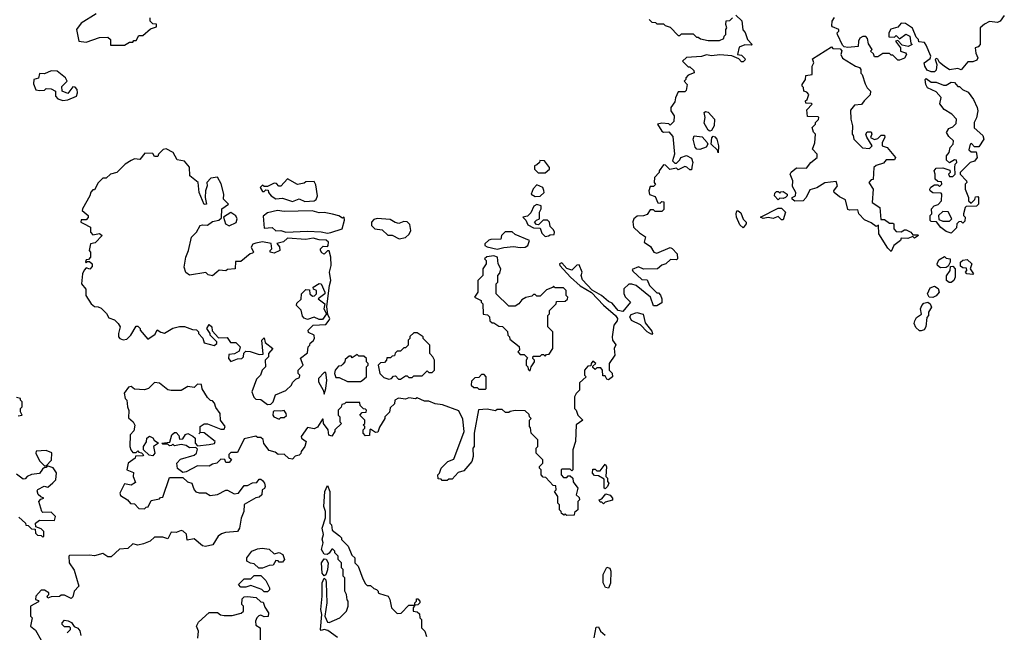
# Model space of a CAD drawing. Extents: x 2239805 to 2396427, y 665731 to 772158.
# Tile 213 of 256: x 2357805 to 2363725, y 695137 to 698824. Entities that reach past the tile are written whole.
import ezdxf

# ---------------------------------------------------------------- set-up
doc = ezdxf.new("R2010")
doc.units = 0

msp = doc.modelspace()

# ---------------------------------------------------------------- linework, layer by layer
at = {"layer": '0CON05XD'}
for points in [[(2358265, 698860), (2358175, 698802.5), (2358147.5, 698765), (2358160, 698695), (2358205, 698690), (2358285, 698717.5), (2358335, 698720), (2358350, 698705), (2358351.7, 698671.7), (2358435, 698670)], [(2358435, 698670), (2358465, 698690), (2358485, 698690), (2358491.7, 698698.3), (2358505, 698700), (2358521.7, 698728.3), (2358545, 698730), (2358591.7, 698768.3), (2358628.3, 698781.7), (2358628.3, 698798.3), (2358605, 698800), (2358590, 698815), (2358590, 698835)], [(2362111.7, 698851.7), (2362147, 698817), (2362153, 698763), (2362167, 698747), (2362180, 698705), (2362210, 698675), (2362205, 698670), (2362165, 698672.5), (2362131.7, 698658.3), (2362120, 698615), (2362145, 698610), (2362165, 698590), (2362167, 698583), (2362155, 698570), (2362145, 698570), (2362128.3, 698588.3), (2362087, 698607), (2362015, 698613.3), (2361965, 698607.5), (2361935, 698612.5), (2361905, 698603.3), (2361815, 698597.5), (2361790, 698575), (2361825, 698540), (2361835, 698540), (2361858.3, 698518.3), (2361860, 698505), (2361825, 698490), (2361810, 698475), (2361810, 698465), (2361800, 698455), (2361817.5, 698435), (2361811.7, 698398.3), (2361805, 698390), (2361765, 698390), (2361747.5, 698355), (2361745, 698330), (2361720, 698295), (2361720, 698275), (2361740, 698245), (2361738.3, 698211.7), (2361715, 698190), (2361707, 698197), (2361665, 698202.5), (2361640, 698195), (2361665, 698153.3), (2361675, 698147.5), (2361708.8, 698148.8), (2361731.7, 698121.7), (2361742.5, 698015), (2361730, 697975), (2361745, 697960), (2361755, 697960), (2361775, 697980), (2361780, 697995), (2361815, 698007.5), (2361845, 697990), (2361852.5, 697965), (2361848.3, 697948.3), (2361845, 697920), (2361835, 697920), (2361817, 697937), (2361805, 697940), (2361765, 697920), (2361755, 697930), (2361713, 697923), (2361688.3, 697948.3), (2361675, 697950), (2361650, 697915), (2361650, 697905), (2361622.5, 697875), (2361620, 697845), (2361627, 697833), (2361615, 697820), (2361595, 697820), (2361587.5, 697795), (2361591.7, 697771.7), (2361625, 697760), (2361641.7, 697721.7), (2361655, 697720), (2361665, 697730), (2361678.3, 697728.3), (2361678.3, 697681.7), (2361665, 697670), (2361625, 697670), (2361615, 697680), (2361595, 697680), (2361578.3, 697651.7), (2361556.4, 697643.6), (2361518.3, 697641.7), (2361497.5, 697625), (2361491.7, 697608.3), (2361496.4, 697576.4), (2361530.7, 697540.7), (2361568.3, 697518.3), (2361560, 697485), (2361598.3, 697458.3), (2361617.5, 697425), (2361635, 697420), (2361715, 697453.3), (2361727.7, 697447.7), (2361757.5, 697415), (2361760, 697385), (2361755, 697380), (2361718.3, 697381.7), (2361690, 697355), (2361665, 697347.5), (2361640, 697325), (2361555, 697322.5), (2361525, 697337.5), (2361488.3, 697321.7), (2361490.7, 697310.7), (2361545, 697260), (2361578.3, 697258.3), (2361592.5, 697225), (2361635, 697180), (2361645, 697180), (2361657, 697167), (2361666.7, 697145), (2361665, 697120), (2361635, 697102.5), (2361615, 697102.5), (2361597.5, 697155), (2361512.5, 697225), (2361485, 697233.3), (2361467.5, 697232.5), (2361437.5, 697205), (2361437, 697177), (2361446.1, 697156.1), (2361477.5, 697125), (2361432.3, 697067.7), (2361403.8, 697073.8), (2361367.7, 697117.7), (2361345, 697127.5), (2361302.5, 697165)], [(2361590, 698825), (2361605, 698810), (2361627, 698807), (2361635, 698800), (2361675, 698800), (2361685, 698790), (2361715, 698780), (2361765, 698730), (2361775, 698730), (2361785, 698740), (2361855, 698740), (2361875, 698720), (2361885, 698720), (2361898.3, 698708.3), (2361945, 698700), (2362011.7, 698698.3), (2362038.3, 698711.7), (2362040, 698725), (2362050, 698735), (2362050, 698765), (2362057.5, 698775), (2362050, 698795), (2362051.7, 698818.3), (2362075, 698820), (2362090, 698835)], [(2363725, 698850), (2363700, 698815), (2363685, 698807.5), (2363635, 698812.5), (2363605, 698797.5), (2363580, 698775), (2363580, 698675), (2363568.3, 698661.7), (2363550, 698655), (2363553, 698623), (2363566.7, 698595), (2363559.3, 698580.7), (2363535, 698570), (2363505, 698570), (2363465, 698522.5), (2363445, 698530), (2363395, 698523.3), (2363363.3, 698545), (2363336.2, 698566.2), (2363325, 698587.5), (2363315, 698590), (2363310, 698585), (2363320, 698555), (2363315, 698520), (2363305, 698510), (2363285, 698510), (2363260.7, 698520.7), (2363246.7, 698545), (2363243.3, 698565), (2363280, 698590), (2363282.5, 698605), (2363255, 698670), (2363245, 698687.5), (2363211.7, 698691.7), (2363210, 698705), (2363195, 698720), (2363173, 698773), (2363131.7, 698801.7), (2363105, 698802.5), (2363085, 698780), (2363043.6, 698766.4), (2363030, 698745), (2363031.7, 698721.7), (2363065, 698720), (2363075, 698730), (2363095, 698710), (2363133.6, 698736.4), (2363157.5, 698725), (2363163, 698683), (2363170, 698675), (2363147, 698663), (2363111.7, 698671.7), (2363085, 698700), (2363070, 698695), (2363100, 698655), (2363100, 698635), (2363130, 698625), (2363137.5, 698615), (2363125, 698592.5), (2363095, 698580), (2363085, 698580), (2363055, 698610), (2363045, 698610), (2363035, 698620), (2362995, 698620), (2362965, 698600), (2362945, 698600), (2362938.3, 698618.3), (2362920, 698635), (2362930, 698645), (2362908.3, 698678.3), (2362901.7, 698711.7), (2362892.5, 698722.5), (2362875, 698723.3), (2362857, 698713), (2362847.5, 698695), (2362847, 698663), (2362785, 698657.5), (2362761.7, 698661.7), (2362751.7, 698671.7), (2362722.5, 698735), (2362720, 698745), (2362730, 698755), (2362730, 698765), (2362691.7, 698781.7), (2362688.3, 698788.3), (2362690, 698815), (2362705, 698836.7)], [(2363045, 697430), (2363025, 697450), (2362970, 697535), (2362968.3, 697588.3), (2362955, 697580), (2362925, 697602.5), (2362885, 697620), (2362850, 697655), (2362845, 697680), (2362795, 697677.5), (2362785, 697682.5), (2362769.3, 697739.3), (2362735, 697757.5), (2362702.5, 697785), (2362700, 697795), (2362722.5, 697825), (2362715, 697850), (2362645, 697842.5), (2362597, 697813), (2362555, 697800), (2362533.3, 697755), (2362515, 697733.8), (2362465, 697732.5), (2362450, 697745), (2362450, 697755), (2362470, 697765), (2362472.5, 697785), (2362450.7, 697820.7), (2362453.3, 697855), (2362437.5, 697895), (2362443, 697907), (2362475, 697932.5), (2362535, 697930), (2362562.5, 697965), (2362600, 697995), (2362600, 698015), (2362572.5, 698045), (2362586.4, 698083.6), (2362590, 698135), (2362578.3, 698148.3), (2362570, 698175), (2362590, 698195), (2362590, 698205), (2362607, 698223), (2362610, 698235), (2362605, 698240), (2362541.7, 698241.7), (2362538.3, 698281.7), (2362570, 698315), (2362565, 698320), (2362531.7, 698321.7), (2362530, 698335), (2362540, 698345), (2362550, 698375), (2362538.3, 698388.3), (2362520, 698395), (2362517, 698417), (2362510, 698425), (2362510, 698435), (2362530, 698465), (2362531.7, 698488.3), (2362570, 698495), (2362570, 698545), (2362580, 698565), (2362571.7, 698588.3), (2362685, 698660), (2362695, 698650), (2362738.3, 698648.3), (2362747.5, 698637.5), (2362742.5, 698615), (2362752.3, 698592.3), (2362830, 698545), (2362855, 698537.5), (2362862.5, 698525), (2362862.5, 698502.5), (2362870, 698495), (2362888.3, 698438.3), (2362900, 698415), (2362920, 698395), (2362918.3, 698371.7), (2362882.5, 698335), (2362867, 698313), (2362825, 698310), (2362800.7, 698279.3), (2362802.5, 698225), (2362812.5, 698185), (2362810, 698135), (2362817, 698127), (2362820, 698105), (2362873, 698053), (2362915, 698050), (2362930, 698065), (2362898.3, 698118.3), (2362893.3, 698135), (2362900.7, 698149.3), (2362925, 698150), (2362927.5, 698135), (2362920, 698115), (2362945, 698102.5), (2362965, 698110), (2362985, 698130), (2363005, 698130), (2363007.5, 698115), (2362990, 698085), (2362990, 698065), (2363020, 698055), (2363070, 697995), (2363065, 697980), (2363015, 697980), (2362998.3, 697961.7), (2362955, 697947.5), (2362940, 697935), (2362937, 697863), (2362925, 697860), (2362910, 697845), (2362937.5, 697805), (2362930, 697725), (2362977.5, 697695), (2362981.7, 697621.7), (2363005, 697622.5), (2363035, 697600), (2363055, 697600), (2363060, 697595), (2363060, 697565), (2363075, 697550), (2363105, 697547.5), (2363125, 697560), (2363135, 697558.8), (2363162.5, 697545), (2363175, 697530), (2363205, 697530), (2363210, 697525), (2363185, 697510), (2363175, 697520), (2363145, 697507.5), (2363105, 697510), (2363100, 697495), (2363060, 697465), (2363045, 697430)], [(2358065, 698337.5), (2358095, 698342.5), (2358146.4, 698363.6), (2358152.5, 698385), (2358150, 698405), (2358138.3, 698418.3), (2358125, 698420), (2358095, 698380), (2358060, 698395), (2358058.3, 698421.7), (2358090, 698455), (2358080, 698475), (2358030, 698515), (2357995, 698517.5), (2357955, 698497.5), (2357925, 698500), (2357918.3, 698471.7), (2357890, 698465), (2357888.3, 698438.3), (2357901.7, 698401.7), (2357925, 698397.5), (2357955, 698400), (2357965, 698410), (2357995, 698407.5), (2358020, 698395), (2358020, 698365), (2358035, 698347.5), (2358065, 698337.5)], [(2363405, 697540), (2363375, 697550), (2363343.6, 697573.6), (2363318.3, 697608.3), (2363285, 697610), (2363280, 697615), (2363280, 697645), (2363290, 697655), (2363287.5, 697685), (2363302.5, 697705), (2363327, 697713), (2363347.5, 697735), (2363350, 697775), (2363345, 697780), (2363295, 697782.5), (2363280, 697795), (2363277.5, 697805), (2363283.6, 697816.4), (2363305, 697830), (2363325, 697830), (2363335, 697820), (2363350, 697835), (2363348.3, 697848.3), (2363325, 697850), (2363310, 697865), (2363310, 697895), (2363302.5, 697915), (2363315, 697930), (2363355, 697932.5), (2363398.3, 697918.3), (2363400, 697905), (2363390, 697895), (2363395, 697880), (2363415, 697880), (2363430, 697895), (2363427.5, 697935), (2363430, 697955), (2363440, 697965), (2363438.3, 697978.3), (2363425, 697980), (2363395, 697962.5), (2363378.3, 697978.3), (2363377.5, 698005), (2363392.5, 698025), (2363400, 698055), (2363417.5, 698075), (2363420, 698095), (2363390.7, 698120.7), (2363377.5, 698145), (2363390.7, 698169.3), (2363415, 698180), (2363435, 698200), (2363437.5, 698225), (2363410, 698255), (2363363.8, 698283.8), (2363338.3, 698318.3), (2363346.1, 698356.1), (2363315, 698390), (2363264.1, 698414.1), (2363252.5, 698435), (2363250, 698465), (2363255, 698470), (2363285, 698447.5), (2363315, 698447.5), (2363359.3, 698429.3), (2363375, 698431.2), (2363405, 698448.8), (2363426.1, 698446.1), (2363445, 698422.5), (2363455, 698422.5), (2363473.9, 698403.9), (2363507.7, 698387.7), (2363540, 698345), (2363562.5, 698295), (2363566.7, 698275), (2363557, 698233), (2363543.6, 698206.4), (2363543.6, 698173.6), (2363595, 698127.5), (2363602.5, 698105), (2363571.7, 698058.3), (2363545, 698060), (2363528.3, 698078.3), (2363520, 698075), (2363511.7, 698041.7), (2363525, 698030), (2363555, 698030), (2363562.5, 697995), (2363545, 697972.5), (2363520, 697965), (2363480, 697925), (2363460, 697905), (2363460, 697895), (2363497.5, 697855), (2363500, 697845), (2363490, 697835), (2363490, 697805), (2363510, 697755), (2363510, 697735), (2363525, 697720), (2363548.3, 697741.7), (2363551.7, 697758.3), (2363565, 697760), (2363570, 697755), (2363570, 697715), (2363557, 697703), (2363495, 697700), (2363490, 697695), (2363480, 697655), (2363480, 697645), (2363490, 697635), (2363488.3, 697611.7), (2363475, 697600), (2363465, 697610), (2363451.7, 697608.3), (2363440, 697595), (2363438.3, 697571.7), (2363405, 697540)], [(2361955, 698153.3), (2361945, 698160), (2361920.7, 698200.7), (2361925.5, 698235), (2361921.2, 698265), (2361928.8, 698271.2), (2361945, 698267.5), (2361981.9, 698225), (2361980.6, 698185), (2361965, 698156.7), (2361955, 698153.3)], [(2361895, 698044), (2361875.8, 698045.8), (2361867, 698057), (2361854, 698106), (2361860, 698125), (2361908.5, 698118.5), (2361939.2, 698085), (2361942.9, 698075), (2361932.4, 698057.6), (2361895, 698044)], [(2362005, 698023.3), (2362000, 698040), (2361962, 698075), (2361966, 698114), (2361975, 698123.3), (2361985, 698120), (2361995.8, 698105), (2362005.7, 698065), (2362005, 698023.3)], [(2359295, 696507.5), (2359315, 696510), (2359330, 696525), (2359343.6, 696566.4), (2359405, 696592.5), (2359440, 696625), (2359445, 696640), (2359465, 696660), (2359488.3, 696671.7), (2359490, 696685), (2359480, 696695), (2359480, 696715), (2359510, 696745), (2359493, 696787), (2359535, 696820), (2359540, 696855), (2359550, 696865), (2359551.7, 696878.3), (2359569.3, 696890.7), (2359576.7, 696905), (2359576.1, 696926.1), (2359541.7, 696941.7), (2359540, 696955), (2359570, 696985), (2359645, 696990), (2359666.7, 697015), (2359670, 697025), (2359658.3, 697048.3), (2359652.5, 697097.5), (2359666.9, 697225), (2359676, 697255), (2359667.1, 697305), (2359677.1, 697345), (2359675.7, 697395), (2359665, 697432.5), (2359655, 697432.5), (2359635, 697412.5), (2359620.7, 697420.7), (2359613.3, 697435), (2359613.3, 697445), (2359629.3, 697460.7), (2359655, 697460), (2359660, 697465), (2359662.5, 697485), (2359647, 697497), (2359605, 697498.8), (2359568.8, 697508.8), (2359525, 697502), (2359415, 697508.8), (2359391.7, 697488.3), (2359351.7, 697478.3), (2359367, 697457), (2359370, 697435), (2359335, 697420), (2359310, 697425), (2359310, 697435), (2359320, 697445), (2359317.5, 697477.5), (2359265, 697486.7), (2359225, 697480), (2359207, 697473), (2359197.5, 697455), (2359210, 697425), (2359205, 697420), (2359190, 697415), (2359135, 697370), (2359101.7, 697368.3), (2359100, 697325), (2359055, 697320), (2359045, 697312.5), (2359005, 697317.5), (2358990, 697305), (2358965, 697282.5), (2358938.3, 697288.3), (2358925, 697302.5), (2358825, 697287.5), (2358803, 697303), (2358793.3, 697335), (2358803.8, 697395), (2358820, 697435), (2358838.8, 697515), (2358868, 697545), (2358890, 697585), (2358905, 697590), (2358935, 697586.7), (2358965, 697610), (2359001.7, 697618.3), (2359018.3, 697631.7), (2359020, 697685), (2359060, 697715), (2359030, 697745), (2359033.3, 697775), (2359015.9, 697835.9), (2358995, 697877.5), (2358955, 697870), (2358930, 697845), (2358932.5, 697825), (2358922.5, 697795), (2358920, 697755), (2358927.5, 697715), (2358915, 697712.5), (2358883.3, 697785), (2358877.5, 697845), (2358827.5, 697885), (2358826.1, 697936.1), (2358795, 697972.5), (2358751.7, 697981.7), (2358727.5, 698025), (2358685, 698047.5), (2358667, 698043), (2358640, 698015), (2358635, 698000), (2358615, 698000), (2358605, 698020), (2358558.3, 698021.7), (2358527, 697983), (2358495, 697987.5), (2358475, 697977.5), (2358440, 697955), (2358390, 697905), (2358350, 697895), (2358325, 697870), (2358305, 697870), (2358277, 697843), (2358255, 697800), (2358245, 697800), (2358233, 697787), (2358227.5, 697765), (2358182.5, 697685), (2358180, 697675), (2358217.5, 697645), (2358217, 697633), (2358205, 697620), (2358175, 697620), (2358172.5, 697605), (2358188.3, 697598.3), (2358230, 697575), (2358230, 697545), (2358245, 697530), (2358285, 697537.5), (2358300, 697525), (2358258.3, 697481.7), (2358230, 697475), (2358222.5, 697435), (2358230, 697425), (2358230, 697395), (2358218.3, 697381.7), (2358205, 697380), (2358200, 697365), (2358205, 697360), (2358211.7, 697368.3), (2358225, 697370), (2358240, 697355), (2358241.7, 697338.3), (2358227, 697323), (2358205, 697330), (2358193, 697317), (2358182.5, 697295), (2358177.5, 697235), (2358201.7, 697201.7), (2358202.5, 697165), (2358233.8, 697113.8), (2358255, 697097.5), (2358277, 697097), (2358295, 697087.5), (2358326.4, 697056.4), (2358340.7, 697030.7), (2358375, 697017.5), (2358397.5, 696995), (2358410, 696975), (2358400, 696935), (2358400, 696915), (2358407.5, 696905), (2358427, 696897), (2358449.3, 696900.7), (2358473.6, 696926.4), (2358505, 696980), (2358515, 696980), (2358530, 696965), (2358530, 696955), (2358575, 696902.5), (2358619.3, 696930.7), (2358632.5, 696957.5), (2358653, 696943), (2358675, 696937.5), (2358725, 696967.5), (2358765, 696977.5), (2358795, 696977.5), (2358845, 696960), (2358868.3, 696958.3), (2358880, 696945), (2358880, 696935), (2358907, 696907), (2358915, 696880), (2358975, 696862.5), (2358990, 696875), (2358990, 696885), (2358950, 696925), (2358950, 696935), (2358930, 696965), (2358945, 696990), (2358960, 696975), (2358961.7, 696951.7), (2359000, 696910), (2359051.7, 696911.7), (2359071.7, 696881.7), (2359105, 696882.5), (2359130, 696855), (2359125, 696830), (2359097, 696813), (2359061.7, 696808.3), (2359060, 696785), (2359075, 696767.5), (2359115, 696782.5), (2359140, 696785), (2359150, 696795), (2359151.7, 696818.3), (2359165, 696830), (2359191.7, 696828.3), (2359245, 696810), (2359268.3, 696811.7), (2359260, 696895), (2359275, 696910), (2359281.7, 696881.7), (2359327.5, 696845), (2359300, 696815), (2359300, 696795), (2359280, 696775), (2359282.5, 696735), (2359262.5, 696715), (2359252.5, 696685), (2359229.3, 696660.7), (2359200, 696585), (2359213, 696553), (2359225, 696540), (2359255, 696537.5), (2359295, 696507.5)], [(2360965, 697902.5), (2360990, 697925), (2360990, 697935), (2360960, 697975), (2360933, 697977), (2360930, 697965), (2360915, 697950), (2360900, 697945), (2360900, 697925), (2360923, 697903), (2360965, 697902.5)], [(2359519.3, 697729.3), (2359575, 697733.3), (2359587.3, 697742.7), (2359596.2, 697765), (2359585, 697830), (2359575, 697850), (2359525, 697847.5), (2359515, 697840), (2359475, 697832.5), (2359415, 697867.5), (2359375, 697822.5), (2359363, 697823), (2359348.3, 697838.3), (2359335, 697840), (2359295, 697820), (2359275, 697820), (2359265, 697827.5), (2359250, 697815), (2359265, 697790), (2359275, 697790), (2359285, 697800), (2359298.3, 697798.3), (2359300, 697785), (2359317.5, 697765), (2359345, 697746.7), (2359385, 697750), (2359445, 697730), (2359485, 697746.7), (2359519.3, 697729.3)], [(2360905, 697760), (2360935, 697762.5), (2360957.5, 697785), (2360957, 697797), (2360950, 697815), (2360915, 697830), (2360893, 697807), (2360880, 697775), (2360905, 697760)], [(2362365, 697740), (2362343.3, 697765), (2362345, 697780), (2362355, 697790), (2362365, 697790), (2362375, 697780), (2362381.7, 697788.3), (2362395, 697790), (2362420, 697775), (2362420, 697765), (2362410, 697755), (2362395, 697747.5), (2362375, 697750), (2362365, 697740)], [(2359655, 697538.8), (2359675, 697544), (2359743.9, 697566.1), (2359757, 697617), (2359756.1, 697636.1), (2359745, 697630), (2359723.6, 697643.6), (2359685, 697654.2), (2359636.1, 697663.9), (2359605, 697662.5), (2359563.9, 697673.9), (2359395, 697670), (2359355, 697676.2), (2359295, 697662.5), (2359268.3, 697641.7), (2359275, 697570), (2359323, 697573), (2359345, 697554), (2359375, 697556.2), (2359405, 697546.2), (2359535, 697552), (2359617, 697547), (2359655, 697538.8)], [(2360965, 697520), (2360985, 697522.5), (2360995, 697530), (2361018.3, 697531.7), (2361020, 697545), (2361015, 697560), (2360995, 697580), (2360990, 697605), (2360978.3, 697618.3), (2360951.7, 697618.3), (2360925, 697590), (2360911.7, 697591.7), (2360900, 697605), (2360911.7, 697618.3), (2360930, 697625), (2360930, 697665), (2360940, 697685), (2360940, 697705), (2360915, 697712.5), (2360897, 697703), (2360878.3, 697661.7), (2360858.3, 697641.7), (2360830, 697635), (2360848.3, 697618.3), (2360859.3, 697589.3), (2360895, 697572.5), (2360935, 697570), (2360945, 697540), (2360965, 697520)], [(2362155, 697571.2), (2362135, 697590), (2362115, 697636.7), (2362111.9, 697655), (2362117, 697673), (2362125, 697673.8), (2362141.7, 697661.7), (2362154.3, 697624.3), (2362173.8, 697605), (2362173.8, 697595), (2362155, 697571.2)], [(2362395, 697620), (2362385, 697620), (2362365, 697640), (2362335, 697628.8), (2362305, 697633.3), (2362275, 697627.5), (2362260, 697635), (2362365, 697690), (2362385, 697690), (2362410, 697665), (2362395, 697620)], [(2359065, 697583.3), (2359105.9, 697604.1), (2359113.3, 697625), (2359103.9, 697643.9), (2359075, 697663.3), (2359030, 697635), (2359042.5, 697595), (2359065, 697583.3)], [(2360086.4, 697506.4), (2360125, 697513.3), (2360146.4, 697533.6), (2360157.5, 697555), (2360151.7, 697591.7), (2360135, 697607.5), (2360115, 697610), (2360085, 697597.5), (2360063, 697603), (2360031.7, 697621.7), (2359955, 697628.8), (2359935, 697622.5), (2359920, 697605), (2359920, 697585), (2359940, 697565), (2359985, 697560), (2360018.3, 697528.3), (2360045, 697526.7), (2360086.4, 697506.4)], [(2363395, 697612.5), (2363410, 697625), (2363387, 697667), (2363355, 697670), (2363330, 697645), (2363331.7, 697621.7), (2363355, 697612.5), (2363395, 697612.5)], [(2360675, 697443.3), (2360715, 697454), (2360775, 697458.8), (2360815, 697452.9), (2360844.1, 697455.9), (2360860, 697465), (2360870, 697495), (2360785, 697532.5), (2360767, 697547), (2360723.3, 697546.7), (2360702.5, 697525), (2360697, 697503), (2360638.3, 697501.7), (2360625, 697497.5), (2360602.5, 697475), (2360602.5, 697465), (2360616.4, 697456.4), (2360675, 697443.3)], [(2360875, 696710), (2360880, 696735), (2360900, 696765), (2360900, 696775), (2360890, 696785), (2360891.7, 696798.3), (2360935, 696800), (2360945, 696810), (2360955, 696810), (2360965, 696800), (2360971.7, 696808.3), (2360988.3, 696811.7), (2361010, 696845), (2361010, 696945), (2360980, 696975), (2360980, 697045), (2360990, 697055), (2360990, 697075), (2361030, 697115), (2361031.7, 697128.3), (2361085, 697130), (2361098.3, 697141.7), (2361100, 697155), (2361090, 697165), (2361090, 697195), (2361075, 697210), (2361025, 697210), (2361015, 697220), (2361008.3, 697211.7), (2360971.7, 697198.3), (2360935, 697160), (2360915, 697160), (2360905, 697170), (2360895, 697170), (2360885, 697160), (2360848.3, 697151.7), (2360825, 697137.5), (2360806.4, 697113.6), (2360785, 697100), (2360745, 697100), (2360670, 697175), (2360670, 697235), (2360680, 697245), (2360680, 697285), (2360691.7, 697298.3), (2360697.5, 697325), (2360682.5, 697355), (2360677.5, 697395), (2360655, 697402.5), (2360613, 697397), (2360600, 697385), (2360610, 697375), (2360610, 697355), (2360590, 697325), (2360590, 697285), (2360560, 697255), (2360560, 697185), (2360540, 697155), (2360580, 697135), (2360580, 697125), (2360590, 697115), (2360591.7, 697051.7), (2360618.3, 697048.3), (2360630, 697035), (2360631.7, 697011.7), (2360645, 697000), (2360655, 697000), (2360685, 696980), (2360708.3, 696978.3), (2360738.3, 696948.3), (2360740, 696925), (2360750, 696915), (2360751.7, 696901.7), (2360808.3, 696858.3), (2360810, 696835), (2360800, 696825), (2360815, 696810), (2360838.3, 696808.3), (2360858.3, 696788.3), (2360850, 696775), (2360850, 696745), (2360860, 696735), (2360861.7, 696721.7), (2360875, 696710)], [(2363341.2, 697331.2), (2363324.2, 697344.2), (2363321.2, 697355), (2363330.5, 697379.5), (2363365, 697400), (2363375, 697390), (2363400, 697385), (2363400, 697365), (2363388.3, 697341.7), (2363375, 697332.5), (2363341.2, 697331.2)], [(2363535, 697290), (2363500, 697295), (2363492.5, 697305), (2363500, 697315), (2363498.3, 697328.3), (2363475, 697330), (2363461.7, 697341.7), (2363462.5, 697365), (2363475, 697377.5), (2363501.7, 697381.7), (2363530, 697355), (2363520, 697325), (2363540, 697295), (2363535, 697290)], [(2361302.5, 697165), (2361246.4, 697196.4), (2361189.3, 697259.3), (2361180, 697285), (2361186.7, 697305), (2361169.3, 697349.3), (2361155, 697347.5), (2361125, 697317.5), (2361095, 697327.5), (2361065, 697360), (2361050, 697355), (2361052.5, 697345), (2361117.5, 697275), (2361175, 697222.5), (2361243.3, 697183.3), (2361315, 697106.7), (2361387.5, 697045), (2361400, 697025), (2361398.3, 697011.7), (2361377.5, 696985), (2361366.7, 696915), (2361370, 696895), (2361388.3, 696868.3), (2361378.8, 696845), (2361382.5, 696805), (2361350, 696755), (2361350, 696715), (2361366.7, 696696.7), (2361370, 696675), (2361345, 696657.5), (2361335, 696660), (2361325, 696680), (2361311.7, 696681.7), (2361310, 696715), (2361298.3, 696728.3), (2361275, 696730), (2361265, 696720), (2361251.7, 696731.7), (2361251.7, 696738.3), (2361270, 696755), (2361251.7, 696768.3), (2361240, 696755), (2361238.3, 696741.7), (2361221.7, 696738.3), (2361200, 696715), (2361200, 696685), (2361210, 696675), (2361171.7, 696638.3), (2361170, 696595), (2361150, 696575), (2361140, 696555), (2361140, 696485), (2361150, 696475), (2361160, 696445), (2361190, 696415), (2361150, 696385), (2361147.5, 696285), (2361130, 696235), (2361130, 696115), (2361125, 696110), (2361115, 696120), (2361065, 696120), (2361060, 696115), (2361060, 696085), (2361075, 696070), (2361095, 696070), (2361101.7, 696078.3), (2361115, 696080), (2361130, 696065), (2361133, 696043), (2361160, 696005), (2361150, 695965), (2361168.3, 695948.3), (2361170, 695935), (2361160, 695925), (2361160, 695875), (2361141.7, 695858.3), (2361138.3, 695841.7), (2361095, 695840), (2361085, 695850), (2361078.3, 695841.7), (2361061.7, 695851.7), (2361060, 695865), (2361050, 695875), (2361050, 695905), (2361040, 695915), (2361040, 695955), (2361020, 695985), (2361030, 695995), (2361028.3, 696018.3), (2361011.7, 696021.7), (2360968.3, 696068.3), (2360951.7, 696071.7), (2360940, 696085), (2360940, 696115), (2360930, 696125), (2360930, 696135), (2360950, 696155), (2360950, 696175), (2360910, 696215), (2360910, 696245), (2360920, 696255), (2360920, 696295), (2360880, 696335), (2360877, 696367), (2360870, 696375), (2360870, 696415), (2360880, 696425), (2360870, 696435), (2360868.3, 696448.3), (2360845, 696470), (2360785, 696472.5), (2360753, 696467), (2360745, 696460), (2360725, 696460), (2360705, 696477.5), (2360675, 696477.5), (2360665, 696470), (2360615, 696480), (2360563.6, 696476.4), (2360537.5, 696335), (2360537.5, 696255), (2360530, 696245), (2360532.5, 696195), (2360522.5, 696165), (2360475, 696110), (2360441.7, 696098.3), (2360405, 696060), (2360385, 696060), (2360375, 696050), (2360345, 696050), (2360338.3, 696058.3), (2360321.7, 696061.7), (2360320, 696085), (2360330, 696095), (2360340, 696125), (2360380, 696165), (2360415, 696180), (2360477.5, 696345), (2360469.3, 696419.3), (2360445, 696470), (2360347, 696507), (2360303, 696513), (2360265, 696527.5), (2360238.3, 696528.3), (2360195, 696547.5), (2360185, 696542.5), (2360145, 696547.5), (2360125, 696540), (2360083, 696547), (2360060, 696535), (2360058.3, 696511.7), (2360031.7, 696488.3), (2360028.3, 696461.7), (2360000, 696435), (2360000, 696425), (2359968.3, 696371.7), (2359958.3, 696341.7), (2359945, 696340), (2359915, 696360), (2359910, 696355), (2359908.3, 696321.7), (2359885, 696320), (2359870, 696335), (2359870, 696355), (2359880, 696365), (2359880, 696375), (2359870, 696385), (2359880, 696395), (2359880, 696415), (2359850, 696445), (2359865, 696460), (2359888.3, 696461.7), (2359890, 696475), (2359885, 696480), (2359871.7, 696481.7), (2359851.7, 696501.7), (2359850, 696520), (2359765, 696520), (2359758.3, 696511.7), (2359741.7, 696508.3), (2359738.3, 696491.7), (2359720, 696475), (2359720, 696445), (2359730, 696435), (2359730, 696405), (2359740, 696395), (2359700, 696355), (2359700, 696345), (2359681.7, 696318.3), (2359664.3, 696324.3), (2359660, 696355), (2359632.5, 696395), (2359630, 696420), (2359625, 696420), (2359595, 696372.5), (2359575, 696362.5), (2359535, 696370), (2359497.5, 696315), (2359500, 696305), (2359527.5, 696285), (2359520, 696255), (2359497.5, 696225), (2359495, 696212.5), (2359485, 696202.5), (2359461.7, 696198.3), (2359445, 696180), (2359423, 696183), (2359395, 696210), (2359358.3, 696208.3), (2359341.7, 696221.7), (2359305, 696232.5), (2359273, 696273), (2359268.3, 696298.3), (2359255, 696310), (2359235, 696310), (2359225, 696317.5), (2359155, 696302.5), (2359115, 696220), (2359075, 696220), (2359061.7, 696208.3), (2359061.7, 696191.7), (2359077.5, 696177.5), (2359065, 696160), (2359045, 696160), (2359038.3, 696178.3), (2359015, 696180), (2358990, 696155), (2358965, 696150), (2358945, 696137.5), (2358875, 696140), (2358805, 696102.5), (2358785, 696100), (2358753, 696123), (2358750, 696155), (2358771.2, 696178.8), (2358855, 696202.5), (2358867.5, 696215), (2358875, 696240), (2358865, 696250), (2358825, 696247.5), (2358805, 696262.5), (2358775, 696267.5), (2358735, 696260), (2358725, 696270), (2358718.3, 696261.7), (2358705, 696260), (2358695, 696270), (2358665, 696270), (2358660, 696275), (2358708.3, 696281.7), (2358720, 696325), (2358735, 696340), (2358745, 696340), (2358761.7, 696321.7), (2358765, 696300), (2358785, 696302.5), (2358802, 696328), (2358815, 696333.3), (2358847, 696317), (2358860, 696305), (2358860, 696275), (2358875, 696260), (2358945, 696267.5), (2358977, 696273), (2358980, 696285), (2358915, 696337.5), (2358890, 696340), (2358881.7, 696331.7), (2358890, 696340), (2358890, 696375), (2358915, 696392.5), (2358935, 696392.5), (2359015, 696360), (2359035, 696360), (2359040, 696375), (2359012.5, 696415), (2359010, 696455), (2358985, 696490), (2358977, 696517), (2358965, 696530), (2358951.7, 696531.7), (2358935, 696550), (2358903, 696603), (2358898.3, 696628.3), (2358875, 696630), (2358855, 696610), (2358815, 696617.5), (2358775, 696592.5), (2358715, 696593.3), (2358695, 696597.5), (2358645, 696637.5), (2358615, 696640), (2358580, 696605), (2358555, 696597.5), (2358495, 696600), (2358475, 696616.7), (2358458.3, 696611.7), (2358433, 696577), (2358440, 696545), (2358450, 696535), (2358452.5, 696495), (2358461.7, 696471.7), (2358458.3, 696428.3), (2358487.5, 696405), (2358497, 696383), (2358490.7, 696349.3), (2358470, 696325), (2358467.5, 696255), (2358472.5, 696235), (2358485, 696220), (2358505, 696220), (2358515, 696230), (2358521.7, 696221.7), (2358538.3, 696218.3), (2358550, 696205), (2358545, 696200), (2358501.7, 696198.3), (2358500, 696185), (2358457.5, 696155), (2358450, 696115), (2358488.3, 696098.3), (2358487.5, 696075), (2358501.7, 696038.3), (2358475, 696023.3), (2358435, 696030), (2358407.5, 695975), (2358411.7, 695961.7), (2358452.5, 695935), (2358471.7, 695911.7), (2358495, 695910), (2358521.7, 695881.7), (2358555, 695880), (2358565, 695890), (2358578.3, 695891.7), (2358595, 695930), (2358645, 695940), (2358651.7, 695948.3), (2358665, 695950), (2358705, 696070), (2358785, 696070), (2358813, 696043), (2358840, 696035), (2358846.7, 696016.7), (2358853.3, 695995), (2358865, 695983.3), (2358885, 695976.7), (2358925, 695977.5), (2358950.7, 695960.7), (2358995, 695966.7), (2359045, 695992.5), (2359055, 695992.5), (2359095, 695970), (2359120, 695975), (2359155, 696020), (2359175, 696020), (2359205, 696037.5), (2359231.7, 696038.3), (2359245, 696060), (2359255, 696060), (2359265, 696050), (2359276.7, 696035), (2359280, 696015), (2359276.4, 696003.6), (2359262.5, 695995), (2359260, 695965), (2359245, 695950), (2359225, 695947.5), (2359153.8, 695906.2), (2359153.3, 695865), (2359137.5, 695825), (2359126.7, 695765), (2359115, 695743.3), (2359041.7, 695738.3), (2359019.3, 695730.7), (2358997.5, 695715), (2358966.4, 695663.6), (2358923, 695653), (2358905, 695657.5), (2358855, 695700), (2358812.5, 695692.5), (2358808.3, 695728.3), (2358787, 695747), (2358775, 695750), (2358745, 695737.5), (2358715, 695740), (2358695, 695700), (2358665, 695710), (2358615, 695710), (2358590, 695685), (2358549.3, 695670.7), (2358515, 695662.5), (2358485, 695670), (2358455, 695642.5), (2358405, 695637.5), (2358355, 695592.5), (2358335, 695592.5), (2358305, 695612.5), (2358255, 695597.5), (2358225, 695602.5), (2358105, 695600), (2358100, 695595), (2358102.5, 695555), (2358131.7, 695511.7), (2358160, 695415), (2358132.5, 695385), (2358125, 695350), (2358115, 695340), (2358075, 695360), (2358055, 695360), (2358045, 695352.5), (2357995, 695350), (2357975, 695342.5), (2357970, 695355), (2357980, 695365), (2357980, 695375), (2357955, 695390)], [(2363405, 697242.5), (2363393, 697243), (2363377.5, 697255), (2363377, 697283), (2363400, 697315), (2363401.7, 697338.3), (2363415, 697340), (2363430, 697325), (2363430, 697275), (2363422.5, 697255), (2363405, 697242.5)], [(2359625, 697020), (2359605, 697020), (2359575, 697033.3), (2359535, 697020), (2359515, 697027.5), (2359505, 697040), (2359497, 697077), (2359470, 697105), (2359471.7, 697118.3), (2359497, 697143), (2359500, 697175), (2359525, 697200), (2359548.3, 697198.3), (2359550, 697175), (2359565, 697160), (2359578.3, 697161.7), (2359590, 697175), (2359590, 697195), (2359571.7, 697201.7), (2359570, 697215), (2359605, 697237.5), (2359617.5, 697235), (2359640, 697185), (2359640, 697175), (2359600, 697145), (2359640, 697115), (2359633.3, 697085), (2359650, 697055), (2359625, 697020)], [(2363295, 697153.3), (2363273.9, 697153.9), (2363263.3, 697175), (2363278.8, 697211.2), (2363305, 697221.2), (2363327.5, 697207.5), (2363333.3, 697185), (2363315, 697163.3), (2363295, 697153.3)], [(2363225, 696952.5), (2363215, 696952.5), (2363192.7, 696972.7), (2363183.8, 696995), (2363187.3, 697012.7), (2363198, 697032), (2363227, 697053), (2363221.2, 697085), (2363228.8, 697105), (2363241.7, 697118.3), (2363265, 697123.8), (2363280, 697115), (2363286.7, 697095), (2363270, 697065), (2363270, 697045), (2363258.3, 697031.7), (2363253.3, 696975), (2363242.5, 696957.5), (2363225, 696952.5)], [(2361605, 696930), (2361577.5, 696945), (2361538.3, 696988.3), (2361484.1, 697014.1), (2361473.3, 697035), (2361480.5, 697049.5), (2361515, 697061.2), (2361553, 697053), (2361565, 697000), (2361605, 696950), (2361610, 696935), (2361605, 696930)], [(2360095, 696660), (2360125, 696680), (2360135, 696680), (2360145, 696670), (2360165, 696670), (2360175, 696680), (2360225, 696680), (2360255, 696710), (2360265, 696700), (2360285, 696700), (2360300, 696715), (2360300, 696775), (2360290, 696795), (2360270, 696815), (2360270, 696865), (2360230, 696905), (2360230, 696915), (2360195, 696940), (2360175, 696940), (2360151.7, 696918.3), (2360150, 696905), (2360140, 696895), (2360140, 696865), (2360125, 696850), (2360115, 696850), (2360095, 696830), (2360075, 696830), (2360061.7, 696818.3), (2360058.3, 696801.7), (2360045, 696800), (2360035, 696790), (2360011.7, 696788.3), (2360010, 696775), (2359998.3, 696761.7), (2359975, 696760), (2359960, 696745), (2359970, 696695), (2359995, 696670), (2360025, 696660), (2360040, 696665), (2360051.7, 696678.3), (2360065, 696680), (2360081.7, 696661.7), (2360095, 696660)], [(2359775, 696646.7), (2359855, 696647.5), (2359865, 696652.5), (2359890, 696675), (2359890, 696735), (2359900, 696745), (2359900, 696755), (2359890, 696765), (2359890, 696785), (2359875, 696800), (2359845, 696800), (2359835, 696810), (2359805, 696790), (2359798.3, 696798.3), (2359785, 696800), (2359761.7, 696778.3), (2359760, 696765), (2359748.3, 696751.7), (2359738.3, 696741.7), (2359721.7, 696738.3), (2359702.5, 696715), (2359697.5, 696695), (2359705, 696670), (2359725, 696670), (2359775, 696646.7)], [(2359635, 696570), (2359646.2, 696605), (2359651.2, 696655), (2359645, 696700), (2359635, 696700), (2359602.5, 696665), (2359602.5, 696645), (2359630, 696595), (2359635, 696570)], [(2360605, 696600), (2360610, 696605), (2360610, 696675), (2360598.3, 696688.3), (2360581.7, 696688.3), (2360565, 696670), (2360541.7, 696668.3), (2360521.7, 696648.3), (2360520, 696625), (2360535, 696610), (2360555, 696610), (2360565, 696600), (2360605, 696600)], [(2357795, 696440), (2357820, 696445), (2357810, 696465), (2357810, 696485), (2357820, 696495), (2357820, 696525), (2357810, 696535), (2357810, 696545), (2357785, 696550)], [(2359365, 696420), (2359375, 696430), (2359395, 696430), (2359408.3, 696441.7), (2359407.5, 696455), (2359395, 696472.5), (2359375, 696467.5), (2359335, 696470), (2359330, 696465), (2359327.5, 696445), (2359333.3, 696433.3), (2359365, 696420)], [(2358605, 696200), (2358583.8, 696203.8), (2358550, 696235), (2358550, 696255), (2358567, 696283), (2358570, 696305), (2358585, 696317.5), (2358605, 696307.5), (2358613.6, 696293.6), (2358640, 696275), (2358610, 696255), (2358617.5, 696215), (2358605, 696200)], [(2357965, 696140), (2357997, 696173), (2357998.3, 696218.3), (2357965, 696232.5), (2357905, 696227.5), (2357902.5, 696215), (2357925, 696170), (2357951.7, 696141.7), (2357965, 696140)], [(2357945, 695710), (2357950, 695715), (2357950, 695745), (2357935, 695760), (2357901.7, 695771.7), (2357900, 695795), (2357925, 695812.5), (2358015, 695810), (2358020, 695835), (2357995, 695860), (2357945, 695857.5), (2357937.5, 695865), (2357920, 695925), (2357931.7, 695938.3), (2357950, 695945), (2357931.7, 695951.7), (2357917, 695967), (2357910.7, 695989.3), (2357915, 695997.5), (2357953, 696017), (2357975, 696010), (2358005, 696037.5), (2358022.5, 696055), (2358026.4, 696096.4), (2358006.4, 696126.4), (2357970, 696140), (2357965, 696130), (2357955, 696130), (2357941.7, 696118.3), (2357925, 696092.5), (2357875, 696087.5), (2357850, 696075), (2357838.3, 696061.7), (2357825, 696060), (2357785, 696090)], [(2361325, 696000), (2361320, 696005), (2361318.3, 696058.3), (2361285, 696080), (2361261.7, 696081.7), (2361250, 696095), (2361251.7, 696118.3), (2361265, 696120), (2361275, 696110), (2361295, 696110), (2361325, 696150), (2361332.5, 696135), (2361330, 696075), (2361340, 696065), (2361340, 696045), (2361347.5, 696035), (2361340, 696015), (2361325, 696000)], [(2359716.4, 695106.4), (2359657.7, 695147.7), (2359635, 695153.3), (2359618.3, 695148.3), (2359613.3, 695153.3), (2359620.8, 695245), (2359615.5, 695275.5), (2359624.6, 695355), (2359622.7, 695435), (2359635, 695462.5), (2359645, 695452.5), (2359648.6, 695435), (2359651.1, 695315), (2359640, 695235), (2359655, 695197.5), (2359665, 695196.7), (2359730, 695225), (2359770, 695265), (2359780, 695295), (2359780, 695325), (2359773, 695333), (2359770, 695365), (2359760, 695385), (2359760, 695465), (2359750, 695475), (2359750, 695515), (2359740, 695525), (2359740, 695555), (2359720, 695575), (2359720, 695595), (2359700, 695615), (2359700, 695625), (2359688.3, 695638.3), (2359681.7, 695638.3), (2359666.4, 695613.6), (2359653.8, 695606.2), (2359635, 695608), (2359620.4, 695635), (2359629.2, 695675), (2359622.7, 695697.3), (2359632, 695725), (2359622.7, 695765), (2359643.6, 695826.4), (2359643.8, 695865), (2359633.1, 695895), (2359639.5, 695985), (2359655, 696020), (2359669.2, 695985), (2359670, 695795), (2359680, 695785), (2359683, 695753), (2359728.3, 695718.3), (2359740, 695705), (2359740, 695695), (2359780, 695655), (2359801.7, 695601.7), (2359820, 695585), (2359820, 695555), (2359840, 695535), (2359868.3, 695458.3), (2359885, 695430), (2359895, 695420), (2359915, 695420), (2359935, 695400), (2359950, 695395), (2359960, 695385), (2359960, 695375), (2359968.3, 695371.7), (2360020, 695355), (2360030, 695335), (2360040, 695285), (2360075, 695250), (2360098.3, 695251.7), (2360145, 695300), (2360180, 695300), (2360180, 695315), (2360190, 695325), (2360191.7, 695338.3), (2360198.3, 695338.3), (2360210, 695325), (2360210, 695315), (2360198.3, 695301.7), (2360180, 695300), (2360170, 695285), (2360170, 695265), (2360195, 695260), (2360208.3, 695248.3), (2360210, 695225), (2360220, 695215), (2360220, 695165), (2360240, 695145), (2360251.7, 695111.7)], [(2361315, 695910), (2361305, 695920), (2361295, 695920), (2361290, 695935), (2361305, 695940), (2361328.3, 695971.7), (2361355, 695962.5), (2361370, 695945), (2361368.3, 695931.7), (2361325, 695920), (2361315, 695910)], [(2357800.7, 695830.7), (2357840, 695795), (2357841.7, 695781.7), (2357855, 695780), (2357875, 695760), (2357898.3, 695758.3), (2357900, 695735), (2357911.7, 695721.7), (2357935, 695720), (2357945, 695710)], [(2359265, 695522.5), (2359243, 695523), (2359215, 695550), (2359193, 695553), (2359170, 695565), (2359170, 695585), (2359200, 695625), (2359235, 695640), (2359263, 695643), (2359305, 695637.5), (2359335, 695610), (2359365, 695617.5), (2359387.5, 695605), (2359397.5, 695575), (2359385, 695560), (2359365, 695560), (2359358.3, 695568.3), (2359345, 695570), (2359328.3, 695541.7), (2359305, 695540), (2359265, 695522.5)], [(2359635, 695476.7), (2359623.6, 695493.6), (2359620, 695555), (2359635, 695578.8), (2359647.7, 695577.7), (2359658.8, 695555), (2359656.1, 695513.9), (2359645, 695483.3), (2359635, 695476.7)], [(2361345, 695402.5), (2361327, 695407), (2361312.5, 695435), (2361312.5, 695485), (2361335, 695530), (2361353, 695523), (2361358.8, 695505), (2361357.7, 695432.3), (2361345, 695402.5)], [(2359295, 695380), (2359275, 695380), (2359260, 695395), (2359195, 695420), (2359165, 695410), (2359135, 695410), (2359120, 695425), (2359155, 695460), (2359195, 695460), (2359215, 695480), (2359255, 695480), (2359285, 695450), (2359307.5, 695405), (2359307, 695393), (2359295, 695380)], [(2357955, 695390), (2357935, 695390), (2357902.5, 695355), (2357900, 695335), (2357918.3, 695328.3), (2357918.3, 695321.7), (2357870, 695295), (2357870, 695235), (2357880, 695225), (2357870, 695175), (2357899.3, 695149.3), (2357935, 695090)], [(2358877, 695103), (2358880, 695145), (2358867.5, 695175), (2358880.7, 695199.3), (2358945, 695257.5), (2358995, 695257.5), (2359013, 695243), (2359035, 695237.5), (2359081.7, 695238.3), (2359137, 695253), (2359150, 695265), (2359150, 695295), (2359140, 695305), (2359141.7, 695338.3), (2359155, 695350), (2359175, 695352.5), (2359227, 695347), (2359255, 695320), (2359268.3, 695318.3), (2359278.3, 695288.3), (2359300, 695255), (2359298.3, 695231.7), (2359275, 695230), (2359255, 695240), (2359243, 695237), (2359230, 695225), (2359222.5, 695205), (2359225, 695180), (2359250, 695165), (2359250, 695025)], [(2358090, 695135), (2358110, 695155), (2358110, 695165), (2358105, 695170), (2358075, 695170), (2358060, 695185), (2358060, 695195), (2358075, 695210), (2358097, 695207), (2358116.4, 695196.4), (2358131.7, 695171.7), (2358155, 695162.5), (2358167, 695147), (2358171.7, 695118.3)], [(2361260, 695105), (2361271.7, 695168.3), (2361285, 695170), (2361297.5, 695145), (2361325, 695120)]]:
    msp.add_lwpolyline(points, dxfattribs=at)

doc.saveas('drawing.dxf')
